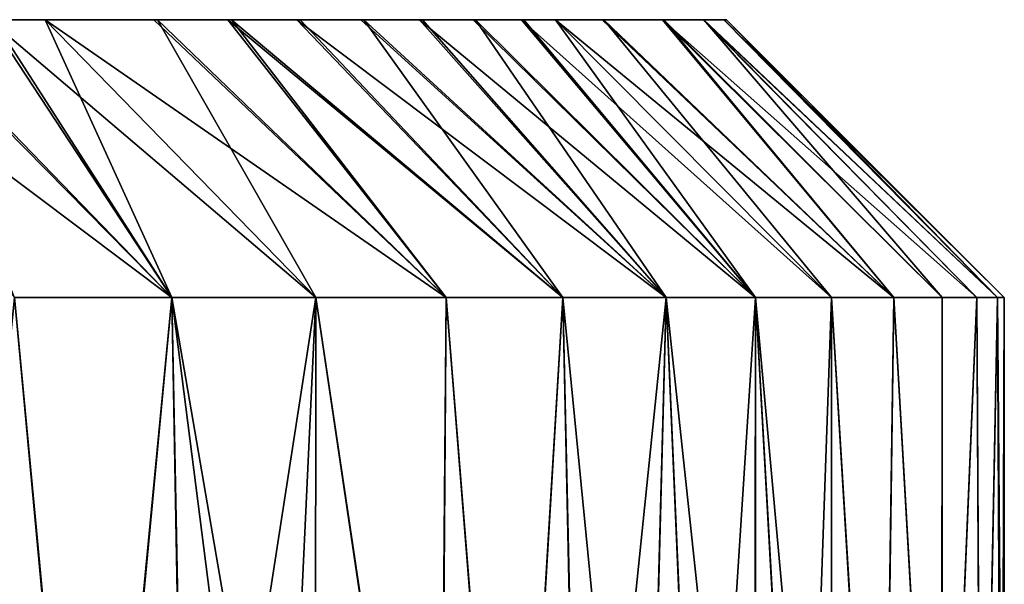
# Model space of a CAD drawing. Header units: inches. Extents: x -3.56 to 3.56, y -0.38 to 0.62.
# Tile 252 of 256: x 2.7642 to 2.875, y 0.5615 to 0.625. Entities that reach past the tile are written whole.
import ezdxf

# ---------------------------------------------------------------- set-up
doc = ezdxf.new("R2010")
doc.units = ezdxf.units.IN
doc.header["$LTSCALE"] = 65.185185
doc.header["$MEASUREMENT"] = 0
for name, color, linetype in [('16', 7, 'CONTINUOUS'), ('17', 7, 'CONTINUOUS'), ('5', 7, 'CONTINUOUS'), ('6', 7, 'CONTINUOUS'), ('7', 7, 'CONTINUOUS')]:
    doc.layers.add(name, color=color, linetype=linetype)

msp = doc.modelspace()

# ---------------------------------------------------------------- linework, layer by layer
at = {"layer": '16', "color": 13, "linetype": 'Continuous', "true_color": 0xd67263}
for points in [[(2.75105, 0.625, -0.72012), (2.76126, 0.625, -0.67989), (2.78133, 0.59375, -0.72791), (2.75105, 0.625, -0.72012)], [(2.75105, 0.625, -0.72012), (2.78133, 0.59375, -0.72791), (2.76363, 0.59375, -0.79243), (2.75105, 0.625, -0.72012)], [(2.76126, 0.625, -0.67989), (2.76706, 0.625, -0.65587), (2.78133, 0.59375, -0.72791), (2.76126, 0.625, -0.67989)], [(2.76706, 0.625, -0.65587), (2.7797, 0.625, -0.6), (2.79751, 0.59375, -0.663), (2.76706, 0.625, -0.65587)], [(2.76706, 0.625, -0.65587), (2.79751, 0.59375, -0.663), (2.78133, 0.59375, -0.72791), (2.76706, 0.625, -0.65587)], [(2.7797, 0.625, -0.6), (2.78802, 0.625, -0.56009), (2.81218, 0.59375, -0.59772), (2.7797, 0.625, -0.6)], [(2.7797, 0.625, -0.6), (2.81218, 0.59375, -0.59772), (2.79751, 0.59375, -0.663), (2.7797, 0.625, -0.6)], [(2.78802, 0.625, -0.56009), (2.79577, 0.625, -0.52009), (2.82533, 0.59375, -0.53213), (2.78802, 0.625, -0.56009)], [(2.78802, 0.625, -0.56009), (2.82533, 0.59375, -0.53213), (2.81218, 0.59375, -0.59772), (2.78802, 0.625, -0.56009)], [(2.79577, 0.625, -0.52009), (2.80293, 0.625, -0.48001), (2.82533, 0.59375, -0.53213), (2.79577, 0.625, -0.52009)], [(2.80293, 0.625, -0.48001), (2.80952, 0.625, -0.43989), (2.83694, 0.59375, -0.46624), (2.80293, 0.625, -0.48001)], [(2.80293, 0.625, -0.48001), (2.83694, 0.59375, -0.46624), (2.82533, 0.59375, -0.53213), (2.80293, 0.625, -0.48001)], [(2.80952, 0.625, -0.43989), (2.81551, 0.625, -0.39974), (2.83694, 0.59375, -0.46624), (2.80952, 0.625, -0.43989)], [(2.81551, 0.625, -0.39974), (2.82093, 0.625, -0.35954), (2.84702, 0.59375, -0.4001), (2.81551, 0.625, -0.39974)], [(2.81551, 0.625, -0.39974), (2.84702, 0.59375, -0.4001), (2.83694, 0.59375, -0.46624), (2.81551, 0.625, -0.39974)], [(2.82093, 0.625, -0.35954), (2.82449, 0.625, -0.33037), (2.84702, 0.59375, -0.4001), (2.82093, 0.625, -0.35954)], [(2.82449, 0.625, -0.33037), (2.82995, 0.625, -0.27965), (2.85556, 0.59375, -0.33375), (2.82449, 0.625, -0.33037)], [(2.82449, 0.625, -0.33037), (2.85556, 0.59375, -0.33375), (2.84702, 0.59375, -0.4001), (2.82449, 0.625, -0.33037)], [(2.82995, 0.625, -0.27965), (2.83669, 0.625, -0.19986), (2.86255, 0.59375, -0.26722), (2.82995, 0.625, -0.27965)], [(2.82995, 0.625, -0.27965), (2.86255, 0.59375, -0.26722), (2.85556, 0.59375, -0.33375), (2.82995, 0.625, -0.27965)], [(2.83669, 0.625, -0.19986), (2.84119, 0.625, -0.11976), (2.868, 0.59375, -0.20054), (2.83669, 0.625, -0.19986)], [(2.83669, 0.625, -0.19986), (2.868, 0.59375, -0.20054), (2.86255, 0.59375, -0.26722), (2.83669, 0.625, -0.19986)], [(2.84119, 0.625, -0.11976), (2.84346, 0.625, -0.03933), (2.87422, 0.59375, -0.06689), (2.84119, 0.625, -0.11976)], [(2.84119, 0.625, -0.11976), (2.87422, 0.59375, -0.06689), (2.87189, 0.59375, -0.13375), (2.84119, 0.625, -0.11976)], [(2.84119, 0.625, -0.11976), (2.87189, 0.59375, -0.13375), (2.868, 0.59375, -0.20054), (2.84119, 0.625, -0.11976)], [(2.84346, 0.625, -0.03933), (2.84375, 0.625), (2.87422, 0.59375, -0.06689), (2.84346, 0.625, -0.03933)], [(2.84375, 0.625), (2.875, 0.59375), (2.87422, 0.59375, -0.06689), (2.84375, 0.625)]]:
    msp.add_3dface(points, dxfattribs=at)
at = {"layer": '17', "color": 13, "linetype": 'Continuous', "true_color": 0xd67263}
for points in [[(2.75053, 0.625, 0.72211), (2.73972, 0.625, 0.76213), (2.78133, 0.59375, 0.72791), (2.75053, 0.625, 0.72211)], [(2.73972, 0.625, 0.76213), (2.76363, 0.59375, 0.79243), (2.78133, 0.59375, 0.72791), (2.73972, 0.625, 0.76213)], [(2.76077, 0.625, 0.68188), (2.75053, 0.625, 0.72211), (2.78133, 0.59375, 0.72791), (2.76077, 0.625, 0.68188)], [(2.76706, 0.625, 0.65587), (2.76077, 0.625, 0.68188), (2.79751, 0.59375, 0.663), (2.76706, 0.625, 0.65587)], [(2.76077, 0.625, 0.68188), (2.78133, 0.59375, 0.72791), (2.79751, 0.59375, 0.663), (2.76077, 0.625, 0.68188)], [(2.77928, 0.625, 0.60197), (2.76706, 0.625, 0.65587), (2.81218, 0.59375, 0.59772), (2.77928, 0.625, 0.60197)], [(2.76706, 0.625, 0.65587), (2.79751, 0.59375, 0.663), (2.81218, 0.59375, 0.59772), (2.76706, 0.625, 0.65587)], [(2.78762, 0.625, 0.56207), (2.77928, 0.625, 0.60197), (2.81218, 0.59375, 0.59772), (2.78762, 0.625, 0.56207)], [(2.7954, 0.625, 0.52207), (2.78762, 0.625, 0.56207), (2.82533, 0.59375, 0.53213), (2.7954, 0.625, 0.52207)], [(2.78762, 0.625, 0.56207), (2.81218, 0.59375, 0.59772), (2.82533, 0.59375, 0.53213), (2.78762, 0.625, 0.56207)], [(2.80259, 0.625, 0.482), (2.7954, 0.625, 0.52207), (2.83694, 0.59375, 0.46624), (2.80259, 0.625, 0.482)], [(2.7954, 0.625, 0.52207), (2.82533, 0.59375, 0.53213), (2.83694, 0.59375, 0.46624), (2.7954, 0.625, 0.52207)], [(2.80921, 0.625, 0.44187), (2.80259, 0.625, 0.482), (2.83694, 0.59375, 0.46624), (2.80921, 0.625, 0.44187)], [(2.81523, 0.625, 0.40173), (2.80921, 0.625, 0.44187), (2.84702, 0.59375, 0.4001), (2.81523, 0.625, 0.40173)], [(2.80921, 0.625, 0.44187), (2.83694, 0.59375, 0.46624), (2.84702, 0.59375, 0.4001), (2.80921, 0.625, 0.44187)], [(2.82067, 0.625, 0.36153), (2.81523, 0.625, 0.40173), (2.84702, 0.59375, 0.4001), (2.82067, 0.625, 0.36153)], [(2.82449, 0.625, 0.33037), (2.82067, 0.625, 0.36153), (2.85556, 0.59375, 0.33375), (2.82449, 0.625, 0.33037)], [(2.82067, 0.625, 0.36153), (2.84702, 0.59375, 0.4001), (2.85556, 0.59375, 0.33375), (2.82067, 0.625, 0.36153)], [(2.82976, 0.625, 0.28162), (2.82449, 0.625, 0.33037), (2.86255, 0.59375, 0.26722), (2.82976, 0.625, 0.28162)], [(2.82449, 0.625, 0.33037), (2.85556, 0.59375, 0.33375), (2.86255, 0.59375, 0.26722), (2.82449, 0.625, 0.33037)], [(2.83655, 0.625, 0.20184), (2.82976, 0.625, 0.28162), (2.86255, 0.59375, 0.26722), (2.83655, 0.625, 0.20184)], [(2.84111, 0.625, 0.12174), (2.83655, 0.625, 0.20184), (2.87189, 0.59375, 0.13375), (2.84111, 0.625, 0.12174)], [(2.83655, 0.625, 0.20184), (2.86255, 0.59375, 0.26722), (2.868, 0.59375, 0.20054), (2.83655, 0.625, 0.20184)], [(2.83655, 0.625, 0.20184), (2.868, 0.59375, 0.20054), (2.87189, 0.59375, 0.13375), (2.83655, 0.625, 0.20184)], [(2.84343, 0.625, 0.04133), (2.84111, 0.625, 0.12174), (2.87422, 0.59375, 0.06689), (2.84343, 0.625, 0.04133)], [(2.84111, 0.625, 0.12174), (2.87189, 0.59375, 0.13375), (2.87422, 0.59375, 0.06689), (2.84111, 0.625, 0.12174)], [(2.84375, 0.625), (2.84343, 0.625, 0.04133), (2.875, 0.59375), (2.84375, 0.625)], [(2.875, 0.59375), (2.84343, 0.625, 0.04133), (2.87422, 0.59375, 0.06689), (2.875, 0.59375)]]:
    msp.add_3dface(points, dxfattribs=at)
at = {"layer": '5', "color": 13, "linetype": 'Continuous', "true_color": 0xd67263}
for points in [[(2.76424, 0.625, -0.03905), (2.68719, 0.625, -0.03908), (2.76417, 0.625, 0.04103), (2.76424, 0.625, -0.03905)], [(2.68719, 0.625, -0.03908), (2.76424, 0.625, -0.03905), (2.76075, 0.625, -0.11913), (2.68719, 0.625, -0.03908)], [(2.77928, 0.625, 0.60197), (2.71355, 0.625, 0.52151), (2.69786, 0.625, 0.60159), (2.77928, 0.625, 0.60197)], [(2.77928, 0.625, 0.60197), (2.69786, 0.625, 0.60159), (2.76706, 0.625, 0.65587), (2.77928, 0.625, 0.60197)], [(2.76706, 0.625, 0.65587), (2.69786, 0.625, 0.60159), (2.76077, 0.625, 0.68188), (2.76706, 0.625, 0.65587)], [(2.7797, 0.625, -0.6), (2.70709, 0.625, -0.67969), (2.69827, 0.625, -0.59961), (2.7797, 0.625, -0.6)], [(2.7797, 0.625, -0.6), (2.69827, 0.625, -0.59961), (2.71393, 0.625, -0.51953), (2.7797, 0.625, -0.6)], [(2.76126, 0.625, -0.67989), (2.70709, 0.625, -0.67969), (2.7797, 0.625, -0.6), (2.76126, 0.625, -0.67989)], [(2.7954, 0.625, 0.52207), (2.72789, 0.625, 0.44143), (2.71355, 0.625, 0.52151), (2.7954, 0.625, 0.52207)], [(2.7954, 0.625, 0.52207), (2.71355, 0.625, 0.52151), (2.78762, 0.625, 0.56207), (2.7954, 0.625, 0.52207)], [(2.78762, 0.625, 0.56207), (2.71355, 0.625, 0.52151), (2.77928, 0.625, 0.60197), (2.78762, 0.625, 0.56207)], [(2.79577, 0.625, -0.52009), (2.7797, 0.625, -0.6), (2.71393, 0.625, -0.51953), (2.79577, 0.625, -0.52009)], [(2.79577, 0.625, -0.52009), (2.71393, 0.625, -0.51953), (2.72822, 0.625, -0.43945), (2.79577, 0.625, -0.52009)], [(2.80921, 0.625, 0.44187), (2.74096, 0.625, 0.36135), (2.72789, 0.625, 0.44143), (2.80921, 0.625, 0.44187)], [(2.80921, 0.625, 0.44187), (2.72789, 0.625, 0.44143), (2.80259, 0.625, 0.482), (2.80921, 0.625, 0.44187)], [(2.80259, 0.625, 0.482), (2.72789, 0.625, 0.44143), (2.7954, 0.625, 0.52207), (2.80259, 0.625, 0.482)], [(2.80952, 0.625, -0.43989), (2.79577, 0.625, -0.52009), (2.72822, 0.625, -0.43945), (2.80952, 0.625, -0.43989)], [(2.80952, 0.625, -0.43989), (2.72822, 0.625, -0.43945), (2.74127, 0.625, -0.35937), (2.80952, 0.625, -0.43989)], [(2.82067, 0.625, 0.36153), (2.74995, 0.625, 0.28127), (2.74096, 0.625, 0.36135), (2.82067, 0.625, 0.36153)], [(2.82067, 0.625, 0.36153), (2.74096, 0.625, 0.36135), (2.81523, 0.625, 0.40173), (2.82067, 0.625, 0.36153)], [(2.81523, 0.625, 0.40173), (2.74096, 0.625, 0.36135), (2.80921, 0.625, 0.44187), (2.81523, 0.625, 0.40173)], [(2.82093, 0.625, -0.35954), (2.80952, 0.625, -0.43989), (2.74127, 0.625, -0.35937), (2.82093, 0.625, -0.35954)], [(2.82093, 0.625, -0.35954), (2.74127, 0.625, -0.35937), (2.75012, 0.625, -0.27929), (2.82093, 0.625, -0.35954)], [(2.82976, 0.625, 0.28162), (2.75594, 0.625, 0.20119), (2.74995, 0.625, 0.28127), (2.82976, 0.625, 0.28162)], [(2.82976, 0.625, 0.28162), (2.74995, 0.625, 0.28127), (2.82449, 0.625, 0.33037), (2.82976, 0.625, 0.28162)], [(2.82449, 0.625, 0.33037), (2.74995, 0.625, 0.28127), (2.82067, 0.625, 0.36153), (2.82449, 0.625, 0.33037)], [(2.82995, 0.625, -0.27965), (2.82093, 0.625, -0.35954), (2.75012, 0.625, -0.27929), (2.82995, 0.625, -0.27965)], [(2.82995, 0.625, -0.27965), (2.75012, 0.625, -0.27929), (2.75608, 0.625, -0.19921), (2.82995, 0.625, -0.27965)], [(2.83655, 0.625, 0.20184), (2.76066, 0.625, 0.12111), (2.75594, 0.625, 0.20119), (2.83655, 0.625, 0.20184)], [(2.83655, 0.625, 0.20184), (2.75594, 0.625, 0.20119), (2.82976, 0.625, 0.28162), (2.83655, 0.625, 0.20184)], [(2.83669, 0.625, -0.19986), (2.82995, 0.625, -0.27965), (2.75608, 0.625, -0.19921), (2.83669, 0.625, -0.19986)], [(2.83669, 0.625, -0.19986), (2.75608, 0.625, -0.19921), (2.76075, 0.625, -0.11913), (2.83669, 0.625, -0.19986)], [(2.84111, 0.625, 0.12174), (2.76417, 0.625, 0.04103), (2.76066, 0.625, 0.12111), (2.84111, 0.625, 0.12174)], [(2.84111, 0.625, 0.12174), (2.76066, 0.625, 0.12111), (2.83655, 0.625, 0.20184), (2.84111, 0.625, 0.12174)], [(2.76424, 0.625, -0.03905), (2.84119, 0.625, -0.11976), (2.76075, 0.625, -0.11913), (2.76424, 0.625, -0.03905)], [(2.84119, 0.625, -0.11976), (2.83669, 0.625, -0.19986), (2.76075, 0.625, -0.11913), (2.84119, 0.625, -0.11976)], [(2.76706, 0.625, -0.65587), (2.76126, 0.625, -0.67989), (2.7797, 0.625, -0.6), (2.76706, 0.625, -0.65587)], [(2.84343, 0.625, 0.04133), (2.76424, 0.625, -0.03905), (2.76417, 0.625, 0.04103), (2.84343, 0.625, 0.04133)], [(2.84343, 0.625, 0.04133), (2.76417, 0.625, 0.04103), (2.84111, 0.625, 0.12174), (2.84343, 0.625, 0.04133)], [(2.84346, 0.625, -0.03933), (2.76424, 0.625, -0.03905), (2.84343, 0.625, 0.04133), (2.84346, 0.625, -0.03933)], [(2.76424, 0.625, -0.03905), (2.84346, 0.625, -0.03933), (2.84119, 0.625, -0.11976), (2.76424, 0.625, -0.03905)], [(2.78802, 0.625, -0.56009), (2.7797, 0.625, -0.6), (2.79577, 0.625, -0.52009), (2.78802, 0.625, -0.56009)], [(2.80293, 0.625, -0.48001), (2.79577, 0.625, -0.52009), (2.80952, 0.625, -0.43989), (2.80293, 0.625, -0.48001)], [(2.81551, 0.625, -0.39974), (2.80952, 0.625, -0.43989), (2.82093, 0.625, -0.35954), (2.81551, 0.625, -0.39974)], [(2.82449, 0.625, -0.33037), (2.82093, 0.625, -0.35954), (2.82995, 0.625, -0.27965), (2.82449, 0.625, -0.33037)], [(2.84375, 0.625), (2.84346, 0.625, -0.03933), (2.84343, 0.625, 0.04133), (2.84375, 0.625)]]:
    msp.add_3dface(points, dxfattribs=at)
at = {"layer": '6', "color": 13, "linetype": 'Continuous', "true_color": 0xd67263}
for points in [[(2.77233, 0.5, -0.76144), (2.75423, 0.5, -0.82452), (2.76363, 0.59375, -0.79243), (2.77233, 0.5, -0.76144)], [(2.78133, 0.59375, -0.72791), (2.77233, 0.5, -0.76144), (2.76363, 0.59375, -0.79243), (2.78133, 0.59375, -0.72791)], [(2.78302, 0.5, -0.72137), (2.77233, 0.5, -0.76144), (2.78133, 0.59375, -0.72791), (2.78302, 0.5, -0.72137)], [(2.79751, 0.59375, -0.663), (2.78302, 0.5, -0.72137), (2.78133, 0.59375, -0.72791), (2.79751, 0.59375, -0.663)], [(2.79313, 0.5, -0.68111), (2.78302, 0.5, -0.72137), (2.79751, 0.59375, -0.663), (2.79313, 0.5, -0.68111)], [(2.79746, 0.5, -0.6631), (2.79313, 0.5, -0.68111), (2.79751, 0.59375, -0.663), (2.79746, 0.5, -0.6631)], [(2.81139, 0.5, -0.60129), (2.79746, 0.5, -0.6631), (2.79751, 0.59375, -0.663), (2.81139, 0.5, -0.60129)], [(2.81218, 0.59375, -0.59772), (2.81139, 0.5, -0.60129), (2.79751, 0.59375, -0.663), (2.81218, 0.59375, -0.59772)], [(2.81964, 0.5, -0.56137), (2.81139, 0.5, -0.60129), (2.81218, 0.59375, -0.59772), (2.81964, 0.5, -0.56137)], [(2.82533, 0.59375, -0.53213), (2.81964, 0.5, -0.56137), (2.81218, 0.59375, -0.59772), (2.82533, 0.59375, -0.53213)], [(2.82732, 0.5, -0.52135), (2.81964, 0.5, -0.56137), (2.82533, 0.59375, -0.53213), (2.82732, 0.5, -0.52135)], [(2.83694, 0.59375, -0.46624), (2.82732, 0.5, -0.52135), (2.82533, 0.59375, -0.53213), (2.83694, 0.59375, -0.46624)], [(2.83442, 0.5, -0.48127), (2.82732, 0.5, -0.52135), (2.83694, 0.59375, -0.46624), (2.83442, 0.5, -0.48127)], [(2.84095, 0.5, -0.44114), (2.83442, 0.5, -0.48127), (2.83694, 0.59375, -0.46624), (2.84095, 0.5, -0.44114)], [(2.84702, 0.59375, -0.4001), (2.84095, 0.5, -0.44114), (2.83694, 0.59375, -0.46624), (2.84702, 0.59375, -0.4001)], [(2.8469, 0.5, -0.40099), (2.84095, 0.5, -0.44114), (2.84702, 0.59375, -0.4001), (2.8469, 0.5, -0.40099)], [(2.85227, 0.5, -0.36079), (2.8469, 0.5, -0.40099), (2.84702, 0.59375, -0.4001), (2.85227, 0.5, -0.36079)], [(2.85556, 0.59375, -0.33375), (2.85227, 0.5, -0.36079), (2.84702, 0.59375, -0.4001), (2.85556, 0.59375, -0.33375)], [(2.85553, 0.5, -0.33401), (2.85227, 0.5, -0.36079), (2.85556, 0.59375, -0.33375), (2.85553, 0.5, -0.33401)], [(2.86123, 0.5, -0.28092), (2.85553, 0.5, -0.33401), (2.85556, 0.59375, -0.33375), (2.86123, 0.5, -0.28092)], [(2.86255, 0.59375, -0.26722), (2.86123, 0.5, -0.28092), (2.85556, 0.59375, -0.33375), (2.86255, 0.59375, -0.26722)], [(2.86793, 0.5, -0.20113), (2.86123, 0.5, -0.28092), (2.86255, 0.59375, -0.26722), (2.86793, 0.5, -0.20113)], [(2.868, 0.59375, -0.20054), (2.86793, 0.5, -0.20113), (2.86255, 0.59375, -0.26722), (2.868, 0.59375, -0.20054)], [(2.87241, 0.5, -0.12103), (2.86793, 0.5, -0.20113), (2.87189, 0.59375, -0.13375), (2.87241, 0.5, -0.12103)], [(2.87189, 0.59375, -0.13375), (2.86793, 0.5, -0.20113), (2.868, 0.59375, -0.20054), (2.87189, 0.59375, -0.13375)], [(2.87422, 0.59375, -0.06689), (2.87241, 0.5, -0.12103), (2.87189, 0.59375, -0.13375), (2.87422, 0.59375, -0.06689)], [(2.87469, 0.5, -0.0406), (2.87241, 0.5, -0.12103), (2.87422, 0.59375, -0.06689), (2.87469, 0.5, -0.0406)], [(2.875, 0.59375), (2.87469, 0.5, -0.0406), (2.87422, 0.59375, -0.06689), (2.875, 0.59375)], [(2.875, 0.5), (2.87469, 0.5, -0.0406), (2.875, 0.59375), (2.875, 0.5)]]:
    msp.add_3dface(points, dxfattribs=at)
at = {"layer": '7', "color": 13, "linetype": 'Continuous', "true_color": 0xd67263}
for points in [[(2.75423, 0.5, 0.82452), (2.77248, 0.5, 0.7609), (2.76363, 0.59375, 0.79243), (2.75423, 0.5, 0.82452)], [(2.76363, 0.59375, 0.79243), (2.77248, 0.5, 0.7609), (2.78133, 0.59375, 0.72791), (2.76363, 0.59375, 0.79243)], [(2.77248, 0.5, 0.7609), (2.78316, 0.5, 0.72083), (2.78133, 0.59375, 0.72791), (2.77248, 0.5, 0.7609)], [(2.78316, 0.5, 0.72083), (2.79327, 0.5, 0.68056), (2.78133, 0.59375, 0.72791), (2.78316, 0.5, 0.72083)], [(2.79327, 0.5, 0.68056), (2.79746, 0.5, 0.6631), (2.78133, 0.59375, 0.72791), (2.79327, 0.5, 0.68056)], [(2.78133, 0.59375, 0.72791), (2.79746, 0.5, 0.6631), (2.79751, 0.59375, 0.663), (2.78133, 0.59375, 0.72791)], [(2.79746, 0.5, 0.6631), (2.8115, 0.5, 0.60075), (2.79751, 0.59375, 0.663), (2.79746, 0.5, 0.6631)], [(2.79751, 0.59375, 0.663), (2.8115, 0.5, 0.60075), (2.81218, 0.59375, 0.59772), (2.79751, 0.59375, 0.663)], [(2.8115, 0.5, 0.60075), (2.81974, 0.5, 0.56083), (2.81218, 0.59375, 0.59772), (2.8115, 0.5, 0.60075)], [(2.81218, 0.59375, 0.59772), (2.81974, 0.5, 0.56083), (2.82533, 0.59375, 0.53213), (2.81218, 0.59375, 0.59772)], [(2.81974, 0.5, 0.56083), (2.82741, 0.5, 0.52082), (2.82533, 0.59375, 0.53213), (2.81974, 0.5, 0.56083)], [(2.82741, 0.5, 0.52082), (2.83451, 0.5, 0.48073), (2.82533, 0.59375, 0.53213), (2.82741, 0.5, 0.52082)], [(2.82533, 0.59375, 0.53213), (2.83451, 0.5, 0.48073), (2.83694, 0.59375, 0.46624), (2.82533, 0.59375, 0.53213)], [(2.83451, 0.5, 0.48073), (2.84104, 0.5, 0.4406), (2.83694, 0.59375, 0.46624), (2.83451, 0.5, 0.48073)], [(2.84104, 0.5, 0.4406), (2.84697, 0.5, 0.40045), (2.83694, 0.59375, 0.46624), (2.84104, 0.5, 0.4406)], [(2.83694, 0.59375, 0.46624), (2.84697, 0.5, 0.40045), (2.84702, 0.59375, 0.4001), (2.83694, 0.59375, 0.46624)], [(2.84697, 0.5, 0.40045), (2.85234, 0.5, 0.36024), (2.84702, 0.59375, 0.4001), (2.84697, 0.5, 0.40045)], [(2.85234, 0.5, 0.36024), (2.85553, 0.5, 0.33401), (2.84702, 0.59375, 0.4001), (2.85234, 0.5, 0.36024)], [(2.84702, 0.59375, 0.4001), (2.85553, 0.5, 0.33401), (2.85556, 0.59375, 0.33375), (2.84702, 0.59375, 0.4001)], [(2.85553, 0.5, 0.33401), (2.86128, 0.5, 0.28039), (2.85556, 0.59375, 0.33375), (2.85553, 0.5, 0.33401)], [(2.85556, 0.59375, 0.33375), (2.86128, 0.5, 0.28039), (2.86255, 0.59375, 0.26722), (2.85556, 0.59375, 0.33375)], [(2.86128, 0.5, 0.28039), (2.86796, 0.5, 0.20059), (2.86255, 0.59375, 0.26722), (2.86128, 0.5, 0.28039)], [(2.86255, 0.59375, 0.26722), (2.86796, 0.5, 0.20059), (2.868, 0.59375, 0.20054), (2.86255, 0.59375, 0.26722)], [(2.86796, 0.5, 0.20059), (2.87244, 0.5, 0.12049), (2.87189, 0.59375, 0.13375), (2.86796, 0.5, 0.20059)], [(2.868, 0.59375, 0.20054), (2.86796, 0.5, 0.20059), (2.87189, 0.59375, 0.13375), (2.868, 0.59375, 0.20054)], [(2.87189, 0.59375, 0.13375), (2.87244, 0.5, 0.12049), (2.87422, 0.59375, 0.06689), (2.87189, 0.59375, 0.13375)], [(2.87244, 0.5, 0.12049), (2.8747, 0.5, 0.04006), (2.87422, 0.59375, 0.06689), (2.87244, 0.5, 0.12049)], [(2.8747, 0.5, 0.04006), (2.875, 0.5), (2.87422, 0.59375, 0.06689), (2.8747, 0.5, 0.04006)], [(2.875, 0.5), (2.875, 0.59375), (2.87422, 0.59375, 0.06689), (2.875, 0.5)]]:
    msp.add_3dface(points, dxfattribs=at)

doc.saveas('drawing.dxf')
